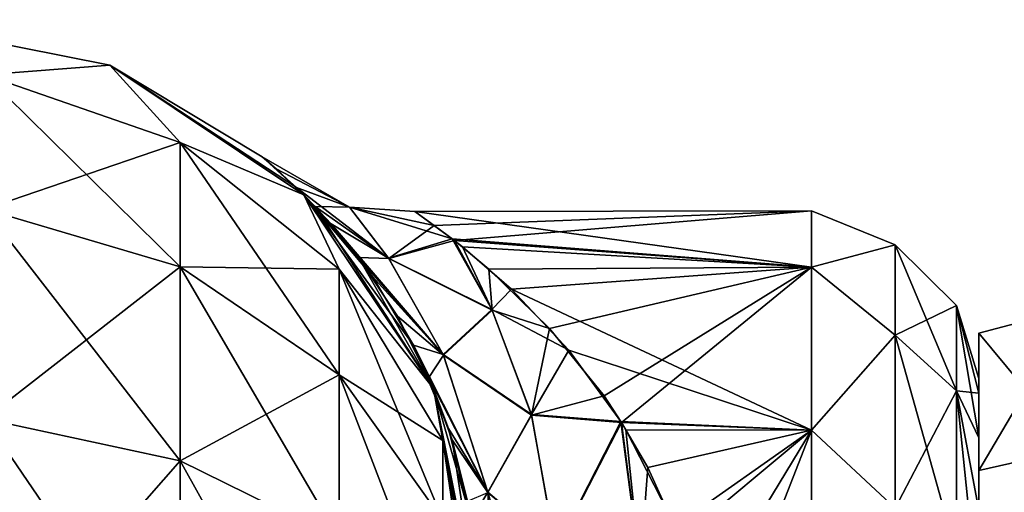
# Model space of a CAD drawing. Extents: x -100 to 297, y -1575 to 75.
# Tile 238 of 256: x 210 to 231, y -10 to 0. Entities that reach past the tile are written whole.
import ezdxf

# ---------------------------------------------------------------- set-up
doc = ezdxf.new("R2010")
doc.units = 0
doc.header["$LTSCALE"] = 41.718519
for name, color, linetype in [('1185', 7, 'CONTINUOUS'), ('1191', 7, 'CONTINUOUS'), ('1192', 7, 'CONTINUOUS'), ('315', 7, 'CONTINUOUS'), ('316', 7, 'CONTINUOUS'), ('335', 7, 'CONTINUOUS'), ('360', 7, 'CONTINUOUS'), ('361', 7, 'CONTINUOUS'), ('362', 7, 'CONTINUOUS'), ('371', 7, 'CONTINUOUS')]:
    doc.layers.add(name, color=color, linetype=linetype)

msp = doc.modelspace()

# ---------------------------------------------------------------- linework, layer by layer
at = {"layer": '1185', "linetype": 'CONTINUOUS'}
for points in [[(230, -12.098), (230, -15.135, 9.347), (230, -6.556), (230, -12.098)], [(230, -6.556), (230, -15.135, 9.347), (230, -9.429, 10.723), (230, -6.556)], [(230, -9.429, -10.723), (230, -12.098), (230, -6.556), (230, -9.429, -10.723)], [(230, -15.135, 9.347), (230, -23.086, 15.124), (230, -9.429, 10.723), (230, -15.135, 9.347)], [(230, -9.429, 10.723), (230, -23.086, 15.124), (230, -17.279, 18.571), (230, -9.429, 10.723)], [(230, -15.135, -9.347), (230, -12.098), (230, -9.429, -10.723), (230, -15.135, -9.347)], [(230, -23.086, -15.124), (230, -15.135, -9.347), (230, -9.429, -10.723), (230, -23.086, -15.124)], [(230, -17.279, -18.571), (230, -23.086, -15.124), (230, -9.429, -10.723), (230, -17.279, -18.571)]]:
    msp.add_3dface(points, dxfattribs=at)
at = {"layer": '1191', "linetype": 'CONTINUOUS'}
for points in [[(232.009, -8.974, -10.985), (230, -6.556), (232.009, -6.03, 0), (232.009, -8.974, -10.985)], [(230, -9.429, -10.723), (230, -6.556), (232.009, -8.974, -10.985), (230, -9.429, -10.723)], [(230, -17.279, -18.571), (230, -9.429, -10.723), (232.009, -8.974, -10.985), (230, -17.279, -18.571)], [(232.009, -17.015, -19.026), (230, -17.279, -18.571), (232.009, -8.974, -10.985), (232.009, -17.015, -19.026)]]:
    msp.add_3dface(points, dxfattribs=at)
at = {"layer": '1192', "linetype": 'CONTINUOUS'}
for points in [[(230, -6.556), (230, -9.429, 10.723), (232.009, -6.03, 0), (230, -6.556)], [(232.009, -6.03, 0), (230, -9.429, 10.723), (232.009, -8.974, 10.985), (232.009, -6.03, 0)], [(230, -9.429, 10.723), (230, -17.279, 18.571), (232.009, -8.974, 10.985), (230, -9.429, 10.723)], [(232.009, -8.974, 10.985), (230, -17.279, 18.571), (232.009, -17.015, 19.026), (232.009, -8.974, 10.985)]]:
    msp.add_3dface(points, dxfattribs=at)
at = {"layer": '315', "linetype": 'CONTINUOUS'}
for points in [[(230, -7.503, 0), (230, -7.812, 3.561), (230, -7.812, -3.561), (230, -7.503, 0)], [(230, -7.812, 3.561), (230, -8.746, 7.031), (230, -7.812, -3.561), (230, -7.812, 3.561)], [(230, -7.812, -3.561), (230, -8.746, 7.031), (230, -8.746, -7.031), (230, -7.812, -3.561)], [(230, -8.746, 7.031), (230, -10.257, 10.263), (230, -8.746, -7.031), (230, -8.746, 7.031)], [(230, -8.746, -7.031), (230, -10.257, 10.263), (230, -10.257, -10.263), (230, -8.746, -7.031)]]:
    msp.add_3dface(points, dxfattribs=at)
at = {"layer": '316', "linetype": 'CONTINUOUS'}
for points in [[(226.5, -4, 0), (226.5, -5.175, -7.416), (218.205, -4.011, -0.723), (226.5, -4, 0)], [(218.613, -4.307, 3.826), (226.5, -4, 0), (218.205, -4.011, -0.723), (218.613, -4.307, 3.826)], [(218.205, -4.011, -0.723), (226.5, -5.175, -7.416), (218.988, -4.585, -5.267), (218.205, -4.011, -0.723)], [(219.037, -4.62, 5.42), (226.5, -4, 0), (218.613, -4.307, 3.826), (219.037, -4.62, 5.42)], [(226.5, -5.175, 7.416), (226.5, -4, 0), (219.037, -4.62, 5.42), (226.5, -5.175, 7.416)], [(218.988, -4.585, -5.267), (226.5, -5.175, -7.416), (219.204, -4.751, -5.958), (218.988, -4.585, -5.267)], [(219.755, -5.217, 7.547), (226.5, -5.175, 7.416), (219.037, -4.62, 5.42), (219.755, -5.217, 7.547)], [(219.204, -4.751, -5.958), (226.5, -5.175, -7.416), (220.227, -5.635, -8.708), (219.204, -4.751, -5.958)], [(221.026, -6.457, 10.578), (226.5, -5.175, 7.416), (219.755, -5.217, 7.547), (221.026, -6.457, 10.578)], [(226.5, -5.175, -7.416), (226.5, -8.584, -14.107), (220.227, -5.635, -8.708), (226.5, -5.175, -7.416)], [(222.163, -7.87, 13.069), (226.5, -5.175, 7.416), (221.026, -6.457, 10.578), (222.163, -7.87, 13.069)], [(222.532, -8.422, 13.881), (226.5, -5.175, 7.416), (222.163, -7.87, 13.069), (222.532, -8.422, 13.881)], [(226.5, -8.584, 14.107), (226.5, -5.175, 7.416), (222.532, -8.422, 13.881), (226.5, -8.584, 14.107)], [(220.227, -5.635, -8.708), (226.5, -8.584, -14.107), (221.429, -6.915, -11.464), (220.227, -5.635, -8.708)], [(221.429, -6.915, -11.464), (226.5, -8.584, -14.107), (222.514, -8.406, -13.859), (221.429, -6.915, -11.464)], [(222.514, -8.406, -13.859), (226.5, -8.584, -14.107), (222.619, -8.579, -14.1), (222.514, -8.406, -13.859)], [(223.081, -9.365, 15.124), (226.5, -8.584, 14.107), (222.532, -8.422, 13.881), (223.081, -9.365, 15.124)], [(222.619, -8.579, -14.1), (226.5, -8.584, -14.107), (223.654, -10.594, -16.524), (222.619, -8.579, -14.1)], [(223.761, -10.874, 16.813), (226.5, -8.584, 14.107), (223.081, -9.365, 15.124), (223.761, -10.874, 16.813)], [(226.5, -8.584, -14.107), (226.5, -13.893, -19.416), (223.654, -10.594, -16.524), (226.5, -8.584, -14.107)], [(224.216, -12.355, 18.2), (226.5, -8.584, 14.107), (223.761, -10.874, 16.813), (224.216, -12.355, 18.2)], [(224.47, -13.789, 19.34), (226.5, -8.584, 14.107), (224.216, -12.355, 18.2), (224.47, -13.789, 19.34)], [(226.5, -13.893, 19.416), (226.5, -8.584, 14.107), (224.47, -13.789, 19.34), (226.5, -13.893, 19.416)]]:
    msp.add_3dface(points, dxfattribs=at)
at = {"layer": '335', "linetype": 'CONTINUOUS'}
for points in [[(226.5, -5.175, -7.416), (226.5, -4, 0), (228.25, -4.708, -3.349), (226.5, -5.175, -7.416)], [(226.5, -4, 0), (226.5, -5.175, 7.416), (228.25, -4.708, 3.349), (226.5, -4, 0)], [(226.5, -4, 0), (228.25, -4.708, 3.349), (228.25, -4.708, -3.349), (226.5, -4, 0)], [(226.5, -5.175, -7.416), (228.25, -4.708, -3.349), (228.25, -6.595, -9.775), (226.5, -5.175, -7.416)], [(226.5, -5.175, 7.416), (228.25, -6.595, 9.775), (228.25, -4.708, 3.349), (226.5, -5.175, 7.416)], [(229.532, -5.978, 3.166), (229.532, -5.978, -3.166), (228.25, -4.708, 3.349), (229.532, -5.978, 3.166)], [(228.25, -6.595, 9.775), (229.532, -5.978, 3.166), (228.25, -4.708, 3.349), (228.25, -6.595, 9.775)], [(229.532, -5.978, -3.166), (229.532, -7.762, -9.242), (228.25, -4.708, -3.349), (229.532, -5.978, -3.166)], [(228.25, -4.708, 3.349), (229.532, -5.978, -3.166), (228.25, -4.708, -3.349), (228.25, -4.708, 3.349)], [(228.25, -4.708, -3.349), (229.532, -7.762, -9.242), (228.25, -6.595, -9.775), (228.25, -4.708, -3.349)], [(226.5, -8.584, -14.107), (226.5, -5.175, -7.416), (228.25, -6.595, -9.775), (226.5, -8.584, -14.107)], [(226.5, -5.175, 7.416), (226.5, -8.584, 14.107), (228.25, -6.595, 9.775), (226.5, -5.175, 7.416)], [(229.532, -7.762, 9.242), (229.532, -5.978, 3.166), (228.25, -6.595, 9.775), (229.532, -7.762, 9.242)], [(230, -7.812, 3.561), (230, -7.503, 0), (229.532, -5.978, 3.166), (230, -7.812, 3.561)], [(229.532, -7.762, 9.242), (230, -7.812, 3.561), (229.532, -5.978, 3.166), (229.532, -7.762, 9.242)], [(230, -7.503, 0), (230, -7.812, -3.561), (229.532, -5.978, -3.166), (230, -7.503, 0)], [(229.532, -5.978, 3.166), (230, -7.503, 0), (229.532, -5.978, -3.166), (229.532, -5.978, 3.166)], [(230, -7.812, -3.561), (230, -8.746, -7.031), (229.532, -5.978, -3.166), (230, -7.812, -3.561)], [(229.532, -5.978, -3.166), (230, -8.746, -7.031), (229.532, -7.762, -9.242), (229.532, -5.978, -3.166)], [(226.5, -8.584, -14.107), (228.25, -6.595, -9.775), (228.25, -10.216, -15.41), (226.5, -8.584, -14.107)], [(226.5, -8.584, 14.107), (228.25, -10.216, 15.41), (228.25, -6.595, 9.775), (226.5, -8.584, 14.107)], [(228.25, -10.216, 15.41), (229.532, -7.762, 9.242), (228.25, -6.595, 9.775), (228.25, -10.216, 15.41)], [(229.532, -7.762, -9.242), (229.532, -11.186, -14.57), (228.25, -6.595, -9.775), (229.532, -7.762, -9.242)], [(228.25, -6.595, -9.775), (229.532, -11.186, -14.57), (228.25, -10.216, -15.41), (228.25, -6.595, -9.775)], [(229.532, -11.186, 14.57), (229.532, -7.762, 9.242), (228.25, -10.216, 15.41), (229.532, -11.186, 14.57)], [(230, -10.257, 10.263), (230, -8.746, 7.031), (229.532, -7.762, 9.242), (230, -10.257, 10.263)], [(229.532, -11.186, 14.57), (230, -10.257, 10.263), (229.532, -7.762, 9.242), (229.532, -11.186, 14.57)], [(230, -8.746, 7.031), (230, -7.812, 3.561), (229.532, -7.762, 9.242), (230, -8.746, 7.031)], [(230, -8.746, -7.031), (230, -10.257, -10.263), (229.532, -7.762, -9.242), (230, -8.746, -7.031)], [(230, -10.257, -10.263), (230, -12.319, -13.204), (229.532, -7.762, -9.242), (230, -10.257, -10.263)], [(229.532, -7.762, -9.242), (230, -12.319, -13.204), (229.532, -11.186, -14.57), (229.532, -7.762, -9.242)], [(226.5, -13.893, -19.416), (226.5, -8.584, -14.107), (228.25, -10.216, -15.41), (226.5, -13.893, -19.416)], [(226.5, -8.584, 14.107), (226.5, -13.893, 19.416), (228.25, -10.216, 15.41), (226.5, -8.584, 14.107)]]:
    msp.add_3dface(points, dxfattribs=at)
at = {"layer": '360', "linetype": 'CONTINUOUS'}
for points in [[(207.05, 0, -95), (211.834, -0.952, -95), (209.221, -1.154, -101.104), (207.05, 0, -95)], [(209.221, -1.154, -101.104), (211.834, -0.952, -95), (213.3, -2.566, -100.646), (209.221, -1.154, -101.104)], [(211.834, -0.952, -95), (215.889, -3.661, -95), (213.3, -2.566, -100.646), (211.834, -0.952, -95)], [(209.221, -1.154, -101.104), (213.3, -2.566, -100.646), (209.221, -3.966, -106.634), (209.221, -1.154, -101.104)], [(213.3, -2.566, -100.646), (213.3, -5.168, -105.762), (209.221, -3.966, -106.634), (213.3, -2.566, -100.646)], [(213.3, -2.566, -100.646), (215.889, -3.661, -95), (216.626, -5.221, -99.787), (213.3, -2.566, -100.646)], [(213.3, -2.566, -100.646), (216.626, -5.221, -99.787), (213.3, -5.168, -105.762), (213.3, -2.566, -100.646)], [(215.889, -3.661, -95), (218.598, -7.716, -95), (216.626, -5.221, -99.787), (215.889, -3.661, -95)], [(213.3, -5.168, -105.762), (209.221, -8.351, -111.023), (209.221, -3.966, -106.634), (213.3, -5.168, -105.762)], [(213.3, -9.224, -109.822), (209.221, -8.351, -111.023), (213.3, -5.168, -105.762), (213.3, -9.224, -109.822)], [(216.626, -5.221, -99.787), (216.626, -7.426, -104.123), (213.3, -5.168, -105.762), (216.626, -5.221, -99.787)], [(216.626, -7.426, -104.123), (213.3, -9.224, -109.822), (213.3, -5.168, -105.762), (216.626, -7.426, -104.123)], [(216.626, -5.221, -99.787), (218.598, -7.716, -95), (218.796, -8.798, -98.628), (216.626, -5.221, -99.787)], [(216.626, -5.221, -99.787), (218.796, -8.798, -98.628), (216.626, -7.426, -104.123), (216.626, -5.221, -99.787)], [(216.626, -10.865, -107.565), (213.3, -9.224, -109.822), (216.626, -7.426, -104.123), (216.626, -10.865, -107.565)], [(218.796, -8.798, -98.628), (218.796, -10.469, -101.915), (216.626, -7.426, -104.123), (218.796, -8.798, -98.628)], [(218.796, -10.469, -101.915), (216.626, -10.865, -107.565), (216.626, -7.426, -104.123), (218.796, -10.469, -101.915)], [(218.598, -7.716, -95), (219.55, -12.5, -95), (218.796, -8.798, -98.628), (218.598, -7.716, -95)], [(213.3, -9.224, -109.822), (209.221, -13.878, -113.841), (209.221, -8.351, -111.023), (213.3, -9.224, -109.822)], [(219.55, -12.5, -95), (219.55, -12.869, -97.323), (218.796, -8.798, -98.628), (219.55, -12.5, -95)], [(218.796, -8.798, -98.628), (219.55, -12.869, -97.323), (218.796, -10.469, -101.915), (218.796, -8.798, -98.628)], [(213.3, -14.337, -112.428), (209.221, -13.878, -113.841), (213.3, -9.224, -109.822), (213.3, -14.337, -112.428)], [(216.626, -10.865, -107.565), (213.3, -14.337, -112.428), (213.3, -9.224, -109.822), (216.626, -10.865, -107.565)]]:
    msp.add_3dface(points, dxfattribs=at)
at = {"layer": '361', "linetype": 'CONTINUOUS'}
for points in [[(211.834, -0.952, -95), (207.05, 0, -95), (211.834, -0.952, 95), (211.834, -0.952, -95)], [(211.834, -0.952, 95), (207.05, 0, -95), (207.05, 0, 95), (211.834, -0.952, 95)], [(215.889, -3.661, -95), (211.834, -0.952, -95), (215.732, -3.507, -7.197), (215.889, -3.661, -95)], [(215.732, -3.507, -7.197), (211.834, -0.952, -95), (215.018, -2.869, -0.872), (215.732, -3.507, -7.197)], [(215.018, -2.869, -0.872), (211.834, -0.952, -95), (215.889, -3.661, 95), (215.018, -2.869, -0.872)], [(215.889, -3.661, 95), (211.834, -0.952, -95), (211.834, -0.952, 95), (215.889, -3.661, 95)], [(215.31, -3.118, 4.622), (215.018, -2.869, -0.872), (215.889, -3.661, 95), (215.31, -3.118, 4.622)], [(216.126, -3.905, 9.118), (215.31, -3.118, 4.622), (215.889, -3.661, 95), (216.126, -3.905, 9.118)], [(216.458, -4.27, -10.525), (215.889, -3.661, -95), (215.732, -3.507, -7.197), (216.458, -4.27, -10.525)], [(218.598, -7.716, -95), (215.889, -3.661, -95), (218.178, -6.807, -17.033), (218.598, -7.716, -95)], [(218.178, -6.807, -17.033), (215.889, -3.661, -95), (217.32, -5.374, -13.851), (218.178, -6.807, -17.033)], [(217.32, -5.374, -13.851), (215.889, -3.661, -95), (216.458, -4.27, -10.525), (217.32, -5.374, -13.851)], [(218.598, -7.716, 95), (216.126, -3.905, 9.118), (215.889, -3.661, 95), (218.598, -7.716, 95)], [(217.033, -4.977, 12.782), (216.126, -3.905, 9.118), (218.598, -7.716, 95), (217.033, -4.977, 12.782)], [(217.845, -6.198, 15.791), (217.033, -4.977, 12.782), (218.598, -7.716, 95), (217.845, -6.198, 15.791)], [(218.501, -7.487, 18.274), (217.845, -6.198, 15.791), (218.598, -7.716, 95), (218.501, -7.487, 18.274)], [(218.909, -8.55, -19.964), (218.598, -7.716, -95), (218.178, -6.807, -17.033), (218.909, -8.55, -19.964)], [(218.987, -8.79, 20.317), (218.501, -7.487, 18.274), (218.598, -7.716, 95), (218.987, -8.79, 20.317)], [(219.55, -12.5, 95), (218.987, -8.79, 20.317), (218.598, -7.716, 95), (219.55, -12.5, 95)], [(219.55, -12.5, -24.51), (219.55, -12.5, -95), (218.598, -7.716, -95), (219.55, -12.5, -24.51)], [(219.55, -12.5, -24.51), (218.598, -7.716, -95), (219.383, -10.461, -22.457), (219.55, -12.5, -24.51)], [(219.383, -10.461, -22.457), (218.598, -7.716, -95), (218.909, -8.55, -19.964), (219.383, -10.461, -22.457)], [(218.987, -8.79, 20.317), (219.55, -12.5, 95), (219.311, -10.068, 21.992), (218.987, -8.79, 20.317)]]:
    msp.add_3dface(points, dxfattribs=at)
at = {"layer": '362', "linetype": 'CONTINUOUS'}
for points in [[(211.834, -0.952, 95), (207.05, 0, 95), (209.221, -1.154, 101.104), (211.834, -0.952, 95)], [(213.3, -2.566, 100.646), (211.834, -0.952, 95), (209.221, -1.154, 101.104), (213.3, -2.566, 100.646)], [(215.889, -3.661, 95), (211.834, -0.952, 95), (213.3, -2.566, 100.646), (215.889, -3.661, 95)], [(213.3, -2.566, 100.646), (209.221, -1.154, 101.104), (213.3, -5.168, 105.762), (213.3, -2.566, 100.646)], [(213.3, -5.168, 105.762), (209.221, -1.154, 101.104), (209.221, -3.966, 106.634), (213.3, -5.168, 105.762)], [(216.626, -5.221, 99.787), (215.889, -3.661, 95), (213.3, -2.566, 100.646), (216.626, -5.221, 99.787)], [(216.626, -5.221, 99.787), (213.3, -2.566, 100.646), (216.626, -7.426, 104.123), (216.626, -5.221, 99.787)], [(216.626, -7.426, 104.123), (213.3, -2.566, 100.646), (213.3, -5.168, 105.762), (216.626, -7.426, 104.123)], [(218.598, -7.716, 95), (215.889, -3.661, 95), (216.626, -5.221, 99.787), (218.598, -7.716, 95)], [(213.3, -5.168, 105.762), (209.221, -3.966, 106.634), (213.3, -9.224, 109.822), (213.3, -5.168, 105.762)], [(213.3, -9.224, 109.822), (209.221, -3.966, 106.634), (209.221, -8.351, 111.023), (213.3, -9.224, 109.822)], [(216.626, -7.426, 104.123), (213.3, -5.168, 105.762), (216.626, -10.865, 107.565), (216.626, -7.426, 104.123)], [(216.626, -10.865, 107.565), (213.3, -5.168, 105.762), (213.3, -9.224, 109.822), (216.626, -10.865, 107.565)], [(218.796, -8.798, 98.628), (218.598, -7.716, 95), (216.626, -5.221, 99.787), (218.796, -8.798, 98.628)], [(218.796, -8.798, 98.628), (216.626, -5.221, 99.787), (218.796, -10.469, 101.915), (218.796, -8.798, 98.628)], [(218.796, -10.469, 101.915), (216.626, -5.221, 99.787), (216.626, -7.426, 104.123), (218.796, -10.469, 101.915)], [(218.796, -10.469, 101.915), (216.626, -7.426, 104.123), (218.796, -13.076, 104.524), (218.796, -10.469, 101.915)], [(218.796, -13.076, 104.524), (216.626, -7.426, 104.123), (216.626, -10.865, 107.565), (218.796, -13.076, 104.524)], [(219.55, -12.869, 97.323), (219.55, -12.5, 95), (218.598, -7.716, 95), (219.55, -12.869, 97.323)], [(219.55, -12.869, 97.323), (218.598, -7.716, 95), (218.796, -8.798, 98.628), (219.55, -12.869, 97.323)], [(209.221, -13.878, 113.841), (213.3, -14.337, 112.428), (209.221, -8.351, 111.023), (209.221, -13.878, 113.841)], [(213.3, -14.337, 112.428), (213.3, -9.224, 109.822), (209.221, -8.351, 111.023), (213.3, -14.337, 112.428)], [(219.55, -13.935, 99.404), (219.55, -13.066, 97.858), (218.796, -8.798, 98.628), (219.55, -13.935, 99.404)], [(219.55, -13.935, 99.404), (218.796, -8.798, 98.628), (218.796, -10.469, 101.915), (219.55, -13.935, 99.404)], [(219.55, -13.066, 97.858), (219.55, -12.869, 97.323), (218.796, -8.798, 98.628), (219.55, -13.066, 97.858)], [(213.3, -14.337, 112.428), (216.626, -15.199, 109.775), (213.3, -9.224, 109.822), (213.3, -14.337, 112.428)], [(216.626, -15.199, 109.775), (216.626, -10.865, 107.565), (213.3, -9.224, 109.822), (216.626, -15.199, 109.775)]]:
    msp.add_3dface(points, dxfattribs=at)
at = {"layer": '371', "linetype": 'CONTINUOUS'}
for points in [[(215.732, -3.507, -7.197), (215.018, -2.869, -0.872), (216.84, -3.918, -2.892), (215.732, -3.507, -7.197)], [(215.018, -2.869, -0.872), (215.31, -3.118, 4.622), (216.842, -3.922, 2.93), (215.018, -2.869, -0.872)], [(216.84, -3.918, -2.892), (215.018, -2.869, -0.872), (216.842, -3.922, 2.93), (216.84, -3.918, -2.892)], [(215.31, -3.118, 4.622), (216.126, -3.905, 9.118), (216.842, -3.922, 2.93), (215.31, -3.118, 4.622)], [(216.458, -4.27, -10.525), (215.732, -3.507, -7.197), (217.655, -4.988, -8.605), (216.458, -4.27, -10.525)], [(217.655, -4.988, -8.605), (215.732, -3.507, -7.197), (216.84, -3.918, -2.892), (217.655, -4.988, -8.605)], [(216.126, -3.905, 9.118), (217.033, -4.977, 12.782), (217.662, -4.997, 8.636), (216.126, -3.905, 9.118)], [(216.842, -3.922, 2.93), (216.126, -3.905, 9.118), (217.662, -4.997, 8.636), (216.842, -3.922, 2.93)], [(218.205, -4.011, -0.723), (218.988, -4.585, -5.267), (216.84, -3.918, -2.892), (218.205, -4.011, -0.723)], [(218.205, -4.011, -0.723), (216.84, -3.918, -2.892), (216.842, -3.922, 2.93), (218.205, -4.011, -0.723)], [(218.988, -4.585, -5.267), (217.655, -4.988, -8.605), (216.84, -3.918, -2.892), (218.988, -4.585, -5.267)], [(218.613, -4.307, 3.826), (218.205, -4.011, -0.723), (216.842, -3.922, 2.93), (218.613, -4.307, 3.826)], [(218.613, -4.307, 3.826), (216.842, -3.922, 2.93), (217.662, -4.997, 8.636), (218.613, -4.307, 3.826)], [(217.32, -5.374, -13.851), (216.458, -4.27, -10.525), (218.803, -7.005, -13.987), (217.32, -5.374, -13.851)], [(218.803, -7.005, -13.987), (216.458, -4.27, -10.525), (217.655, -4.988, -8.605), (218.803, -7.005, -13.987)], [(219.037, -4.62, 5.42), (218.613, -4.307, 3.826), (217.662, -4.997, 8.636), (219.037, -4.62, 5.42)], [(217.655, -4.988, -8.605), (218.988, -4.585, -5.267), (219.819, -6.059, -9.902), (217.655, -4.988, -8.605)], [(219.037, -4.62, 5.42), (217.662, -4.997, 8.636), (219.825, -6.073, 9.936), (219.037, -4.62, 5.42)], [(218.988, -4.585, -5.267), (219.204, -4.751, -5.958), (219.819, -6.059, -9.902), (218.988, -4.585, -5.267)], [(219.755, -5.217, 7.547), (219.037, -4.62, 5.42), (219.825, -6.073, 9.936), (219.755, -5.217, 7.547)], [(219.204, -4.751, -5.958), (220.227, -5.635, -8.708), (219.819, -6.059, -9.902), (219.204, -4.751, -5.958)], [(217.033, -4.977, 12.782), (217.845, -6.198, 15.791), (218.808, -7.017, 14.011), (217.033, -4.977, 12.782)], [(217.662, -4.997, 8.636), (217.033, -4.977, 12.782), (218.808, -7.017, 14.011), (217.662, -4.997, 8.636)], [(218.803, -7.005, -13.987), (217.655, -4.988, -8.605), (219.819, -6.059, -9.902), (218.803, -7.005, -13.987)], [(217.662, -4.997, 8.636), (218.808, -7.017, 14.011), (219.825, -6.073, 9.936), (217.662, -4.997, 8.636)], [(221.026, -6.457, 10.578), (219.755, -5.217, 7.547), (219.825, -6.073, 9.936), (221.026, -6.457, 10.578)], [(218.178, -6.807, -17.033), (217.32, -5.374, -13.851), (218.803, -7.005, -13.987), (218.178, -6.807, -17.033)], [(220.227, -5.635, -8.708), (221.429, -6.915, -11.464), (219.819, -6.059, -9.902), (220.227, -5.635, -8.708)], [(220.644, -8.257, -14.275), (218.803, -7.005, -13.987), (219.819, -6.059, -9.902), (220.644, -8.257, -14.275)], [(219.825, -6.073, 9.936), (218.808, -7.017, 14.011), (220.648, -8.272, 14.3), (219.825, -6.073, 9.936)], [(221.429, -6.915, -11.464), (220.644, -8.257, -14.275), (219.819, -6.059, -9.902), (221.429, -6.915, -11.464)], [(221.026, -6.457, 10.578), (219.825, -6.073, 9.936), (220.648, -8.272, 14.3), (221.026, -6.457, 10.578)], [(217.845, -6.198, 15.791), (218.501, -7.487, 18.274), (218.808, -7.017, 14.011), (217.845, -6.198, 15.791)], [(222.163, -7.87, 13.069), (221.026, -6.457, 10.578), (220.648, -8.272, 14.3), (222.163, -7.87, 13.069)], [(218.909, -8.55, -19.964), (218.178, -6.807, -17.033), (219.733, -9.88, -18.848), (218.909, -8.55, -19.964)], [(219.733, -9.88, -18.848), (218.178, -6.807, -17.033), (218.803, -7.005, -13.987), (219.733, -9.88, -18.848)], [(221.429, -6.915, -11.464), (222.514, -8.406, -13.859), (220.644, -8.257, -14.275), (221.429, -6.915, -11.464)], [(218.808, -7.017, 14.011), (218.501, -7.487, 18.274), (219.734, -9.89, 18.861), (218.808, -7.017, 14.011)], [(219.733, -9.88, -18.848), (218.803, -7.005, -13.987), (220.644, -8.257, -14.275), (219.733, -9.88, -18.848)], [(218.808, -7.017, 14.011), (219.734, -9.89, 18.861), (220.648, -8.272, 14.3), (218.808, -7.017, 14.011)], [(218.501, -7.487, 18.274), (218.987, -8.79, 20.317), (219.734, -9.89, 18.861), (218.501, -7.487, 18.274)], [(222.532, -8.422, 13.881), (222.163, -7.87, 13.069), (220.648, -8.272, 14.3), (222.532, -8.422, 13.881)], [(221.152, -11.079, -18.228), (219.733, -9.88, -18.848), (220.644, -8.257, -14.275), (221.152, -11.079, -18.228)], [(220.648, -8.272, 14.3), (219.734, -9.89, 18.861), (221.153, -11.09, 18.241), (220.648, -8.272, 14.3)], [(222.514, -8.406, -13.859), (221.152, -11.079, -18.228), (220.644, -8.257, -14.275), (222.514, -8.406, -13.859)], [(222.532, -8.422, 13.881), (220.648, -8.272, 14.3), (221.153, -11.09, 18.241), (222.532, -8.422, 13.881)], [(221.152, -11.079, -18.228), (222.514, -8.406, -13.859), (222.919, -11.462, -17.545), (221.152, -11.079, -18.228)], [(222.532, -8.422, 13.881), (221.153, -11.09, 18.241), (222.919, -11.461, 17.544), (222.532, -8.422, 13.881)], [(222.514, -8.406, -13.859), (222.619, -8.579, -14.1), (222.919, -11.462, -17.545), (222.514, -8.406, -13.859)], [(223.081, -9.365, 15.124), (222.532, -8.422, 13.881), (222.919, -11.461, 17.544), (223.081, -9.365, 15.124)], [(219.383, -10.461, -22.457), (218.909, -8.55, -19.964), (219.733, -9.88, -18.848), (219.383, -10.461, -22.457)], [(222.619, -8.579, -14.1), (223.654, -10.594, -16.524), (222.919, -11.462, -17.545), (222.619, -8.579, -14.1)], [(218.987, -8.79, 20.317), (219.311, -10.068, 21.992), (219.734, -9.89, 18.861), (218.987, -8.79, 20.317)], [(223.761, -10.874, 16.813), (223.081, -9.365, 15.124), (222.919, -11.461, 17.544), (223.761, -10.874, 16.813)], [(219.931, -13.523, -22.893), (219.383, -10.461, -22.457), (219.733, -9.88, -18.848), (219.931, -13.523, -22.893)], [(221.016, -14.39, -21.521), (219.931, -13.523, -22.893), (219.733, -9.88, -18.848), (221.016, -14.39, -21.521)], [(221.016, -14.39, -21.521), (219.733, -9.88, -18.848), (221.152, -11.079, -18.228), (221.016, -14.39, -21.521)]]:
    msp.add_3dface(points, dxfattribs=at)

doc.saveas('drawing.dxf')
